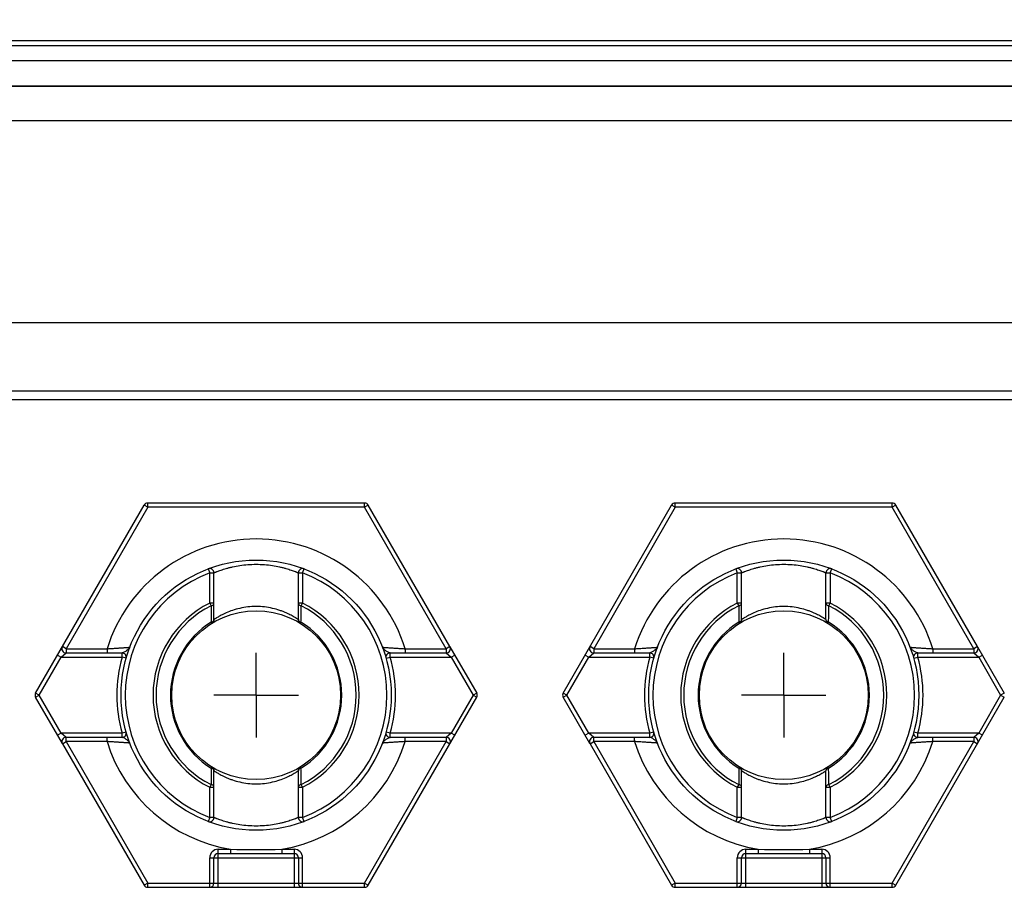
# Model space of a CAD drawing. Header units: millimetres. Extents: x 0 to 420, y 0 to 297.
# Tile 71 of 85: x 230 to 254, y 205 to 226. Entities that reach past the tile are written whole.
import ezdxf
from ezdxf.enums import TextEntityAlignment as Align

# ---------------------------------------------------------------- set-up
doc = ezdxf.new("R2010")
doc.units = ezdxf.units.MM
doc.header["$LTSCALE"] = 23.1
doc.linetypes.add('CENTER', pattern=[0.6, 0.375, -0.075, 0.075, -0.075])
doc.layers.get('0').update_dxf_attribs({"linetype": 'CONTINUOUS'})
for name, color, linetype in [('0000242733_1_MITTELLINIE', 7, 'CONTINUOUS'), ('0000242733_2_KÖRPERKANTE', 7, 'CONTINUOUS'), ('0000242734_2_KÖRPERKANTE', 7, 'CONTINUOUS'), ('0000284035_5_BEMASSUNG', 7, 'CONTINUOUS'), ('0000434254_2_KÖRPERKANTE', 7, 'CONTINUOUS')]:
    doc.layers.add(name, color=color, linetype=linetype)
doc.styles.get("Standard").update_dxf_attribs({"font": 'isocpeur.ttf'})
doc.dimstyles.new('DIMSTYLE_2', dxfattribs={"dimtxt": 3.5, "dimasz": 4, "dimexe": 2, "dimexo": 0.5, "dimgap": 0.875, "dimtad": 1, "dimdec": 3, "dimdsep": 46, "dimtxsty": 'Standard', "dimblk": '_FILLED', "dimblk1": '_FILLED', "dimblk2": '_FILLED', "dimcen": 0.09, "dimclrt": 7, "dimazin": 2, "dimtp": 0.3, "dimtm": 0.3, "dimtfac": 1, "dimtdec": 3, "dimtofl": 0, "dimtmove": 0, "dimatfit": 3, "dimldrblk": '_FILLED', "dimfxl": 0, "dimtolj": 1, "dimarcsym": 0})
doc.dimstyles.new('DIMSTYLE_5', dxfattribs={"dimtxt": 3.5, "dimasz": 4, "dimexe": 2, "dimexo": 0.5, "dimgap": 0.875, "dimtad": 1, "dimdec": 0, "dimdsep": 46, "dimtxsty": 'Standard', "dimblk": '_FILLED', "dimblk1": '_FILLED', "dimblk2": '_FILLED', "dimcen": 0.09, "dimclrt": 7, "dimazin": 2, "dimtp": 0.5, "dimtm": 0.5, "dimtfac": 1, "dimtdec": 0, "dimtofl": 0, "dimtmove": 0, "dimatfit": 3, "dimldrblk": '_FILLED', "dimfxl": 0, "dimtolj": 1, "dimarcsym": 0})

# ---------------------------------------------------------------- blocks, each defined once
blk = doc.blocks.new('_FILLED')
at = {"color": 0, "linetype": 'ByBlock'}
blk.add_solid([(0, 0), (-1, 0.125), (-1, -0.125)], dxfattribs=at)
blk = doc.blocks.new('*D9')
at = {"layer": '0000284035_5_BEMASSUNG', "color": 1, "linetype": 'Continuous'}
for p, q in [((161.852, 205.792), (161.852, 257.813)), ((295.927, 205.792), (295.927, 257.813)), ((161.852, 255.813), (228.889, 255.813)), ((295.927, 255.813), (228.889, 255.813))]:
    blk.add_line(p, q, dxfattribs=at)
at = {"layer": '0000284035_5_BEMASSUNG', "color": 1, "linetype": 'Continuous', "xscale": 4, "yscale": 4, "zscale": 4, "rotation": 180}
blk.add_blockref('_FILLED', (161.852, 255.813), dxfattribs=at)
at = {"layer": '0000284035_5_BEMASSUNG', "color": 1, "linetype": 'Continuous', "xscale": 4, "yscale": 4, "zscale": 4}
blk.add_blockref('_FILLED', (295.927, 255.813), dxfattribs=at)
at = {"layer": '0000284035_5_BEMASSUNG', "color": 7, "linetype": 'Continuous'}
blk.add_text('134', height=3.5, dxfattribs=at).set_placement((228.889, 256.688), align=Align.CENTER)
blk = doc.blocks.new('*D10')
at = {"layer": '0000284035_5_BEMASSUNG', "color": 1, "linetype": 'Continuous'}
for p, q in [((178.889, 219.217), (178.889, 247.813)), ((278.889, 219.217), (278.889, 247.813)), ((178.889, 245.813), (228.889, 245.813)), ((278.889, 245.813), (228.889, 245.813))]:
    blk.add_line(p, q, dxfattribs=at)
at = {"layer": '0000284035_5_BEMASSUNG', "color": 1, "linetype": 'Continuous', "xscale": 4, "yscale": 4, "zscale": 4, "rotation": 180}
blk.add_blockref('_FILLED', (178.889, 245.813), dxfattribs=at)
at = {"layer": '0000284035_5_BEMASSUNG', "color": 1, "linetype": 'Continuous', "xscale": 4, "yscale": 4, "zscale": 4}
blk.add_blockref('_FILLED', (278.889, 245.813), dxfattribs=at)
at = {"layer": '0000284035_5_BEMASSUNG', "color": 7, "linetype": 'Continuous'}
blk.add_text('100', height=3.5, dxfattribs=at).set_placement((228.889, 246.688), align=Align.CENTER)

msp = doc.modelspace()

# ---------------------------------------------------------------- linework, layer by layer
at = {"layer": '0000242733_1_MITTELLINIE', "color": 7, "linetype": 'CENTER'}
for p, q in [((235.8894, 209.8901), (235.8894, 210.8902)), ((248.3894, 209.8901), (248.3894, 210.8902)), ((235.8894, 209.8901), (234.8893, 209.8901)), ((235.8894, 209.8901), (235.8894, 208.89)), ((235.8894, 209.8901), (236.8895, 209.8901)), ((248.3894, 209.8901), (247.3893, 209.8901)), ((248.3894, 209.8901), (248.3894, 208.89)), ((248.3894, 209.8901), (249.3895, 209.8901))]:
    msp.add_line(p, q, dxfattribs=at)
at = {"layer": '0000242733_2_KÖRPERKANTE', "color": 7, "linetype": 'Continuous'}
for p, q in [((278.8894, 224.3132), (178.8894, 224.3132)), ((178.8894, 216.8901), (278.8894, 216.8901))]:
    msp.add_line(p, q, dxfattribs=at)
at = {"layer": '0000242733_2_KÖRPERKANTE', "color": 9, "linetype": 'Continuous'}
for p, q in [((278.8894, 223.4911), (178.8894, 223.4911)), ((178.8894, 218.7171), (278.8894, 218.7171)), ((278.8894, 217.0901), (178.8894, 217.0901))]:
    msp.add_line(p, q, dxfattribs=at)
at = {"layer": '0000242734_2_KÖRPERKANTE', "color": 7, "linetype": 'Continuous'}
for p, q in [((278.8894, 225.3901), (178.8894, 225.3901)), ((278.8894, 225.2718), (178.8894, 225.2718)), ((278.8894, 224.9149), (178.8894, 224.9149)), ((178.8894, 224.3132), (278.8894, 224.3132))]:
    msp.add_line(p, q, dxfattribs=at)
at = {"layer": '0000434254_2_KÖRPERKANTE', "color": 7, "linetype": 'Continuous'}
for p, q in [((230.6644, 209.9401), (233.2336, 214.3901)), ((238.4586, 214.4401), (233.3202, 214.4401)), ((240.4793, 211.0401), (238.5452, 214.3901)), ((243.1644, 209.9401), (245.7336, 214.3901)), ((250.9586, 214.4401), (245.8202, 214.4401)), ((252.9793, 211.0401), (251.0452, 214.3901)), ((234.8894, 211.679), (234.8894, 212.7884)), ((236.8894, 211.679), (236.8894, 212.7884)), ((247.3894, 211.679), (247.3894, 212.7884)), ((249.3894, 211.679), (249.3894, 212.7884)), ((231.3861, 210.8901), (232.7145, 210.8901)), ((239.0643, 210.8901), (240.3927, 210.8901)), ((240.4801, 211.0387), (241.1144, 209.9401)), ((243.8861, 210.8901), (245.2145, 210.8901)), ((251.5643, 210.8901), (252.8927, 210.8901)), ((252.9801, 211.0387), (253.6144, 209.9401)), ((231.2986, 208.7415), (230.6644, 209.8401)), ((238.5452, 205.3901), (241.1144, 209.8401)), ((243.7986, 208.7415), (243.1644, 209.8401)), ((251.0452, 205.3901), (253.6144, 209.8401)), ((232.7145, 208.8901), (231.3861, 208.8901)), ((240.3927, 208.8901), (239.0643, 208.8901)), ((245.2145, 208.8901), (243.8861, 208.8901)), ((252.8927, 208.8901), (251.5643, 208.8901)), ((231.2995, 208.7401), (233.2336, 205.3901)), ((243.7995, 208.7401), (245.7336, 205.3901)), ((234.8894, 206.9918), (234.8894, 208.1012)), ((236.8894, 206.9918), (236.8894, 208.1012)), ((247.3894, 206.9918), (247.3894, 208.1012)), ((249.3894, 206.9918), (249.3894, 208.1012)), ((234.8894, 205.4401), (234.8894, 206.0401)), ((234.9894, 206.1401), (236.7894, 206.1401)), ((236.8894, 206.0401), (236.8894, 205.4401)), ((247.3894, 205.4401), (247.3894, 206.0401)), ((247.4894, 206.1401), (249.2894, 206.1401)), ((249.3894, 206.0401), (249.3894, 205.4401)), ((233.3202, 205.3401), (238.4586, 205.3401)), ((245.8202, 205.3401), (250.9586, 205.3401))]:
    msp.add_line(p, q, dxfattribs=at)
at = {"layer": '0000434254_2_KÖRPERKANTE', "color": 9, "linetype": 'Continuous'}
for p, q in [((233.3202, 214.3401), (233.2336, 214.3901)), ((233.3202, 214.3401), (233.3202, 214.4401)), ((238.4586, 214.3401), (238.4586, 214.4401)), ((238.5452, 214.3901), (238.4586, 214.3401)), ((245.8202, 214.3401), (245.7336, 214.3901)), ((245.8202, 214.3401), (245.8202, 214.4401)), ((250.9586, 214.3401), (250.9586, 214.4401)), ((251.0452, 214.3901), (250.9586, 214.3401)), ((233.3202, 214.3401), (231.3861, 210.9901)), ((238.4586, 214.3401), (233.3202, 214.3401)), ((240.3927, 210.9901), (238.4586, 214.3401)), ((245.8202, 214.3401), (243.8861, 210.9901)), ((250.9586, 214.3401), (245.8202, 214.3401)), ((252.8927, 210.9901), (250.9586, 214.3401)), ((234.7539, 212.8819), (234.7894, 212.7884)), ((234.7894, 212.0696), (234.7894, 212.7884)), ((234.7894, 212.7884), (234.8894, 212.7884)), ((236.8894, 212.7884), (236.9894, 212.7884)), ((236.9894, 212.7884), (237.0249, 212.8819)), ((236.9894, 212.7884), (236.9894, 212.0696)), ((247.2539, 212.8819), (247.2894, 212.7884)), ((247.2894, 212.0696), (247.2894, 212.7884)), ((247.2894, 212.7884), (247.3894, 212.7884)), ((249.3894, 212.7884), (249.4894, 212.7884)), ((249.4894, 212.7884), (249.5249, 212.8819)), ((249.4894, 212.7884), (249.4894, 212.0696)), ((234.7894, 212.0697), (234.8212, 212.0065)), ((234.8894, 212.0697), (234.7894, 212.0697)), ((236.9894, 212.0697), (236.8894, 212.0697)), ((236.9575, 212.0065), (236.9894, 212.0697)), ((247.3894, 212.0697), (247.2894, 212.0697)), ((247.2894, 212.0697), (247.3212, 212.0065)), ((249.4894, 212.0697), (249.3894, 212.0697)), ((249.4575, 212.0065), (249.4894, 212.0697)), ((234.8264, 211.6187), (234.8418, 211.5938)), ((236.937, 211.5938), (236.9523, 211.6187)), ((247.3264, 211.6187), (247.3418, 211.5938)), ((249.437, 211.5938), (249.4523, 211.6187)), ((231.2706, 210.7901), (231.3861, 210.8901)), ((231.3861, 210.9901), (231.2995, 211.0401)), ((231.3861, 210.9901), (231.3861, 210.8901)), ((231.3861, 210.9901), (232.3567, 210.9901)), ((232.3567, 210.9901), (232.3567, 210.8901)), ((232.7145, 210.7901), (232.7145, 210.8901)), ((239.0643, 210.7901), (239.0643, 210.8901)), ((239.4221, 210.9901), (239.4221, 210.8901)), ((239.4221, 210.9901), (240.3927, 210.9901)), ((240.4793, 211.0401), (240.3927, 210.9901)), ((240.3927, 210.9901), (240.3927, 210.8901)), ((240.3927, 210.8901), (240.5082, 210.7901)), ((243.7706, 210.7901), (243.8861, 210.8901)), ((243.8861, 210.9901), (243.7995, 211.0401)), ((243.8861, 210.9901), (243.8861, 210.8901)), ((243.8861, 210.9901), (244.8567, 210.9901)), ((244.8567, 210.9901), (244.8567, 210.8901)), ((245.2145, 210.7901), (245.2145, 210.8901)), ((251.5643, 210.7901), (251.5643, 210.8901)), ((251.9221, 210.9901), (251.9221, 210.8901)), ((251.9221, 210.9901), (252.8927, 210.9901)), ((252.9793, 211.0401), (252.8927, 210.9901)), ((252.8927, 210.9901), (252.8927, 210.8901)), ((252.8927, 210.8901), (253.0082, 210.7901)), ((230.751, 209.8901), (231.2706, 210.7901)), ((231.184, 210.8401), (231.2706, 210.7901)), ((231.2706, 210.7901), (232.7145, 210.7901)), ((232.8107, 210.7628), (232.7145, 210.7901)), ((238.9681, 210.7628), (239.0643, 210.7901)), ((239.0643, 210.7901), (240.5082, 210.7901)), ((240.5082, 210.7901), (240.5948, 210.8401)), ((240.5082, 210.7901), (241.0278, 209.8901)), ((243.251, 209.8901), (243.7706, 210.7901)), ((243.684, 210.8401), (243.7706, 210.7901)), ((243.7706, 210.7901), (245.2145, 210.7901)), ((245.3107, 210.7628), (245.2145, 210.7901)), ((251.4681, 210.7628), (251.5643, 210.7901)), ((251.5643, 210.7901), (253.0082, 210.7901)), ((253.0082, 210.7901), (253.0948, 210.8401)), ((253.0082, 210.7901), (253.5278, 209.8901)), ((230.751, 209.8901), (230.6644, 209.9401)), ((241.1144, 209.9401), (241.0278, 209.8901)), ((243.251, 209.8901), (243.1644, 209.9401)), ((253.6144, 209.9401), (253.5278, 209.8901)), ((230.6644, 209.8401), (230.751, 209.8901)), ((231.2706, 208.9901), (230.751, 209.8901)), ((241.0278, 209.8901), (240.5082, 208.9901)), ((241.0278, 209.8901), (241.1144, 209.8401)), ((243.1644, 209.8401), (243.251, 209.8901)), ((243.7706, 208.9901), (243.251, 209.8901)), ((253.5278, 209.8901), (253.0082, 208.9901)), ((253.5278, 209.8901), (253.6144, 209.8401)), ((232.8107, 209.0174), (232.7145, 208.9901)), ((239.0643, 208.9901), (238.9681, 209.0174)), ((245.3107, 209.0174), (245.2145, 208.9901)), ((251.5643, 208.9901), (251.4681, 209.0174)), ((231.2706, 208.9901), (231.184, 208.9401)), ((231.3861, 208.8901), (231.2706, 208.9901)), ((232.7145, 208.9901), (231.2706, 208.9901)), ((231.2995, 208.7401), (231.3861, 208.7901)), ((231.3861, 208.7901), (231.3861, 208.8901)), ((231.3861, 208.7901), (233.3202, 205.4401)), ((232.3567, 208.7901), (231.3861, 208.7901)), ((232.3567, 208.7901), (232.3567, 208.8901)), ((232.7145, 208.8901), (232.7145, 208.9901)), ((238.4586, 205.4401), (240.3927, 208.7901)), ((239.0643, 208.8901), (239.0643, 208.9901)), ((240.5082, 208.9901), (239.0644, 208.9901)), ((239.4221, 208.7901), (239.4221, 208.8901)), ((240.3927, 208.7901), (239.4221, 208.7901)), ((240.5082, 208.9901), (240.3927, 208.8901)), ((240.3927, 208.8901), (240.3927, 208.7901)), ((240.3927, 208.7901), (240.4793, 208.7401)), ((240.5948, 208.9401), (240.5082, 208.9901)), ((243.7706, 208.9901), (243.684, 208.9401)), ((245.2145, 208.9901), (243.7706, 208.9901)), ((243.8861, 208.8901), (243.7706, 208.9901)), ((243.7995, 208.7401), (243.8861, 208.7901)), ((243.8861, 208.7901), (243.8861, 208.8901)), ((244.8567, 208.7901), (243.8861, 208.7901)), ((243.8861, 208.7901), (245.8202, 205.4401)), ((244.8567, 208.7901), (244.8567, 208.8901)), ((245.2145, 208.8901), (245.2145, 208.9901)), ((250.9586, 205.4401), (252.8927, 208.7901)), ((251.5643, 208.8901), (251.5643, 208.9901)), ((253.0082, 208.9901), (251.5644, 208.9901)), ((251.9221, 208.7901), (251.9221, 208.8901)), ((252.8927, 208.7901), (251.9221, 208.7901)), ((253.0082, 208.9901), (252.8927, 208.8901)), ((252.8927, 208.8901), (252.8927, 208.7901)), ((252.8927, 208.7901), (252.9793, 208.7401)), ((253.0948, 208.9401), (253.0082, 208.9901)), ((234.8418, 208.1864), (234.8264, 208.1615)), ((236.9523, 208.1615), (236.937, 208.1864)), ((247.3418, 208.1864), (247.3264, 208.1615)), ((249.4523, 208.1615), (249.437, 208.1864)), ((234.8212, 207.7737), (234.7894, 207.7105)), ((234.7894, 206.9918), (234.7894, 207.7106)), ((234.7894, 207.7105), (234.8894, 207.7105)), ((236.8894, 207.7105), (236.9894, 207.7105)), ((236.9894, 207.7105), (236.9575, 207.7737)), ((236.9894, 207.7106), (236.9894, 206.9918)), ((247.3212, 207.7737), (247.2894, 207.7105)), ((247.2894, 206.9918), (247.2894, 207.7106)), ((247.2894, 207.7105), (247.3894, 207.7105)), ((249.3894, 207.7105), (249.4894, 207.7105)), ((249.4894, 207.7105), (249.4575, 207.7737)), ((249.4894, 207.7106), (249.4894, 206.9918)), ((234.7894, 206.9918), (234.7539, 206.8983)), ((234.8894, 206.9918), (234.7894, 206.9918)), ((236.9894, 206.9918), (236.8894, 206.9918)), ((237.0249, 206.8983), (236.9894, 206.9918)), ((247.2894, 206.9918), (247.2539, 206.8983)), ((247.3894, 206.9918), (247.2894, 206.9918)), ((249.4894, 206.9918), (249.3894, 206.9918)), ((249.5249, 206.8983), (249.4894, 206.9918)), ((234.9894, 205.3401), (234.9894, 206.2401)), ((234.9894, 206.2401), (235.2832, 206.2401)), ((235.2832, 206.2401), (235.2832, 206.1401)), ((236.4956, 206.2401), (236.4956, 206.1401)), ((236.4956, 206.2401), (236.7894, 206.2401)), ((236.7894, 206.2401), (236.7894, 205.3401)), ((247.4894, 205.3401), (247.4894, 206.2401)), ((247.4894, 206.2401), (247.7832, 206.2401)), ((247.7832, 206.2401), (247.7832, 206.1401)), ((248.9956, 206.2401), (248.9956, 206.1401)), ((248.9956, 206.2401), (249.2894, 206.2401)), ((249.2894, 206.2401), (249.2894, 205.3401)), ((234.7894, 205.3401), (234.7894, 206.0401)), ((234.7894, 206.0401), (236.9894, 206.0401)), ((236.9894, 205.3401), (236.9894, 206.0401)), ((247.2894, 205.3401), (247.2894, 206.0401)), ((247.2894, 206.0401), (249.4894, 206.0401)), ((249.4894, 205.3401), (249.4894, 206.0401)), ((233.3202, 205.4401), (233.2336, 205.3901)), ((233.3202, 205.3401), (233.3202, 205.4401)), ((233.3202, 205.4401), (238.4586, 205.4401)), ((238.4586, 205.3401), (238.4586, 205.4401)), ((238.4586, 205.4401), (238.5452, 205.3901)), ((245.8202, 205.4401), (245.7336, 205.3901)), ((245.8202, 205.3401), (245.8202, 205.4401)), ((245.8202, 205.4401), (250.9586, 205.4401)), ((250.9586, 205.3401), (250.9586, 205.4401)), ((250.9586, 205.4401), (251.0452, 205.3901))]:
    msp.add_line(p, q, dxfattribs=at)
at = {"layer": '0000434254_2_KÖRPERKANTE', "color": 7, "linetype": 'Continuous'}
for centre, radius in [((235.8894, 209.8901), 3.2), ((248.3894, 209.8901), 3.2), ((235.8894, 209.8901), 2), ((248.3894, 209.8901), 2)]:
    msp.add_circle(centre, radius, dxfattribs=at)
for centre, start, end in [((233.3202, 214.3401), 90, 150), ((238.4586, 214.3401), 30, 90), ((245.8202, 214.3401), 90, 150), ((250.9586, 214.3401), 30, 90), ((234.7894, 212.7884), 0, 110.78356), ((236.9894, 212.7884), 69.21644, 180), ((247.2894, 212.7884), 0, 110.78356), ((249.4894, 212.7884), 69.21644, 180), ((234.7894, 211.679), 301.58814, 360), ((236.9894, 211.679), 180, 238.41186), ((247.2894, 211.679), 301.58814, 360), ((249.4894, 211.679), 180, 238.41186), ((231.3861, 210.9901), 150, 270), ((232.7145, 210.7901), 344.17307, 90.00007), ((239.0643, 210.7901), 89.99999, 195.82681), ((240.3927, 210.9901), 270, 30), ((243.8861, 210.9901), 150, 270), ((245.2145, 210.7901), 344.17307, 90.00007), ((251.5643, 210.7901), 89.99999, 195.82681), ((252.8927, 210.9901), 270, 30), ((230.751, 209.8901), 150, 210), ((241.0278, 209.8901), 330, 30), ((243.251, 209.8901), 150, 210), ((232.7145, 208.9901), 270, 15.82662), ((239.0643, 208.9901), 164.17338, 269.99987), ((245.2145, 208.9901), 270, 15.82662), ((251.5643, 208.9901), 164.17338, 269.99987), ((231.3861, 208.7901), 90, 210), ((240.3927, 208.7901), 330, 90), ((243.8861, 208.7901), 90, 210), ((252.8927, 208.7901), 330, 90), ((234.7894, 208.1012), 0, 58.41186), ((236.9894, 208.1012), 121.58814, 180), ((247.2894, 208.1012), 0, 58.41186), ((249.4894, 208.1012), 121.58814, 180), ((234.7894, 206.9918), 249.21644, 360), ((236.9894, 206.9918), 180, 290.78356), ((247.2894, 206.9918), 249.21644, 360), ((249.4894, 206.9918), 180, 290.78356), ((234.9894, 206.0401), 90, 180), ((236.7894, 206.0401), 0, 90), ((247.4894, 206.0401), 90, 180), ((249.2894, 206.0401), 0, 90), ((233.3202, 205.4401), 210, 270), ((234.7894, 205.4401), 270, 360), ((236.9894, 205.4401), 180, 270), ((238.4586, 205.4401), 270, 330), ((245.8202, 205.4401), 210, 270), ((247.2894, 205.4401), 270, 360), ((249.4894, 205.4401), 180, 270), ((250.9586, 205.4401), 270, 330)]:
    msp.add_arc(centre, 0.1, start, end, dxfattribs=at)
at = {"layer": '0000434254_2_KÖRPERKANTE', "color": 9, "linetype": 'Continuous'}
for centre, radius, start, end in [((235.8894, 209.8901), 3.7, 17.29534, 162.70466), ((248.3894, 209.8901), 3.7, 17.29534, 162.70466), ((235.8894, 209.8901), 3.1, 110.78361, 249.21643), ((235.8894, 209.8901), 3.1, 290.78357, 69.21639), ((248.3894, 209.8901), 3.1, 110.78361, 249.21643), ((248.3894, 209.8901), 3.1, 290.78357, 69.21639), ((235.8894, 209.8901), 2.4414, 116.78011, 243.21978), ((235.8894, 209.8901), 2.4414, 296.78011, 63.21977), ((248.3894, 209.8901), 2.4414, 116.78011, 243.21978), ((248.3894, 209.8901), 2.4414, 296.78011, 63.21977), ((235.8894, 209.8901), 2.3707, 116.77696, 243.21908), ((404.6491, 213.9702), 169.8391, 180.662447, 180.793345), ((126.7304, 213.2819), 110.2345, 359.135516, 359.337114), ((235.8894, 209.8901), 2.3707, 296.77933, 63.22077), ((248.3894, 209.8901), 2.3707, 116.77696, 243.21908), ((417.1491, 213.9702), 169.8391, 180.662447, 180.793345), ((139.2304, 213.2819), 110.2345, 359.135516, 359.337114), ((248.3894, 209.8901), 2.3707, 296.77933, 63.22077), ((235.8894, 209.8901), 2.0293, 121.5942, 238.41404), ((235.8894, 209.8901), 2.0293, 301.58789, 58.41178), ((248.3894, 209.8901), 2.0293, 121.5942, 238.41404), ((248.3894, 209.8901), 2.0293, 301.58789, 58.41178), ((235.8894, 209.8901), 3.3, 164.17338, 195.82662), ((235.8894, 209.8901), 3.3, 344.17403, 15.82646), ((248.3894, 209.8901), 3.3, 164.17338, 195.82662), ((248.3894, 209.8901), 3.3, 344.17403, 15.82646), ((235.8894, 209.8901), 3.7, 197.29534, 260.56999), ((235.8894, 209.8901), 3.7, 279.43001, 342.70466), ((248.3894, 209.8901), 3.7, 197.29534, 260.56999), ((248.3894, 209.8901), 3.7, 279.43001, 342.70466), ((357.4119, 206.2965), 122.5996, 179.128414, 179.309646), ((125.9321, 206.4838), 111.033, 0.665601, 0.865746), ((369.9119, 206.2965), 122.5996, 179.128414, 179.309646), ((138.4321, 206.4838), 111.033, 0.665601, 0.865746), ((234.9894, 206.0401), 0.2, 90, 180), ((235.8894, 228.2861), 22.0543, 268.42488, 271.57512), ((236.7894, 206.0401), 0.2, 0, 90), ((247.4894, 206.0401), 0.2, 90, 180), ((248.3894, 228.2861), 22.0543, 268.42488, 271.57512), ((249.2894, 206.0401), 0.2, 0, 90)]:
    msp.add_arc(centre, radius, start, end, dxfattribs=at)
for points, knots in [([(234.8894, 212.7884), (234.8895, 212.7884), (234.8899, 212.7886), (234.8908, 212.789), (234.8924, 212.7896), (234.8945, 212.7905), (234.8973, 212.7916), (234.9021, 212.7937), (234.9097, 212.7968), (234.9206, 212.8012), (234.9339, 212.8065), (234.9494, 212.8126), (234.9745, 212.8223), (235.0111, 212.8359), (235.0612, 212.8534), (235.1191, 212.8723), (235.1842, 212.8918), (235.256, 212.9112), (235.363, 212.9367), (235.5088, 212.9639), (235.6949, 212.9851), (235.8894, 212.9926), (236.0838, 212.9851), (236.2699, 212.9639), (236.4158, 212.9367), (236.5228, 212.9112), (236.5946, 212.8918), (236.6597, 212.8723), (236.7176, 212.8534), (236.7677, 212.8359), (236.8043, 212.8223), (236.8294, 212.8126), (236.8449, 212.8065), (236.8581, 212.8012), (236.869, 212.7968), (236.8766, 212.7937), (236.8815, 212.7916), (236.8843, 212.7905), (236.8864, 212.7896), (236.888, 212.789), (236.8888, 212.7886), (236.8893, 212.7884), (236.8894, 212.7884)], [0, 0, 0, 0, 0.0001626, 0.0006493, 0.0014593, 0.0025913, 0.0040443, 0.0058169, 0.0103095, 0.0160449, 0.0229972, 0.0311324, 0.0404153, 0.0622699, 0.0882369, 0.1179829, 0.1511758, 0.1874886, 0.226597, 0.3118533, 0.4040835, 0.4999895, 0.5958956, 0.688133, 0.7733985, 0.8125106, 0.8488258, 0.8820193, 0.9117646, 0.9377307, 0.9595844, 0.9688671, 0.9770023, 0.9839545, 0.98969, 0.9941828, 0.9959555, 0.9974086, 0.9985406, 0.9993506, 0.9998374, 1, 1, 1, 1]), ([(247.3894, 212.7884), (247.3895, 212.7884), (247.3899, 212.7886), (247.3908, 212.789), (247.3924, 212.7896), (247.3945, 212.7905), (247.3973, 212.7916), (247.4021, 212.7937), (247.4097, 212.7968), (247.4206, 212.8012), (247.4339, 212.8065), (247.4494, 212.8126), (247.4745, 212.8223), (247.5111, 212.8359), (247.5612, 212.8534), (247.6191, 212.8723), (247.6842, 212.8918), (247.756, 212.9112), (247.863, 212.9367), (248.0088, 212.9639), (248.1949, 212.9851), (248.3894, 212.9926), (248.5838, 212.9851), (248.7699, 212.9639), (248.9158, 212.9367), (249.0228, 212.9112), (249.0946, 212.8918), (249.1597, 212.8723), (249.2176, 212.8534), (249.2677, 212.8359), (249.3043, 212.8223), (249.3294, 212.8126), (249.3449, 212.8065), (249.3581, 212.8012), (249.369, 212.7968), (249.3766, 212.7937), (249.3815, 212.7916), (249.3843, 212.7905), (249.3864, 212.7896), (249.388, 212.789), (249.3888, 212.7886), (249.3893, 212.7884), (249.3894, 212.7884)], [0, 0, 0, 0, 0.0001626, 0.0006493, 0.0014593, 0.0025913, 0.0040443, 0.0058169, 0.0103095, 0.0160449, 0.0229972, 0.0311324, 0.0404153, 0.0622699, 0.0882369, 0.1179829, 0.1511758, 0.1874886, 0.226597, 0.3118533, 0.4040835, 0.4999895, 0.5958956, 0.688133, 0.7733985, 0.8125106, 0.8488258, 0.8820193, 0.9117646, 0.9377307, 0.9595844, 0.9688671, 0.9770023, 0.9839545, 0.98969, 0.9941828, 0.9959555, 0.9974086, 0.9985406, 0.9993506, 0.9998374, 1, 1, 1, 1]), ([(234.8212, 212.0065), (234.8307, 212.0087), (234.8484, 212.0146), (234.8707, 212.0291), (234.8857, 212.0478), (234.8894, 212.0627), (234.8894, 212.0697)], [0, 0, 0, 0, 0.2926364, 0.5567684, 0.7892844, 1, 1, 1, 1]), ([(236.8894, 212.0697), (236.8894, 212.0627), (236.8931, 212.0478), (236.9081, 212.0291), (236.9304, 212.0146), (236.948, 212.0086), (236.9575, 212.0065)], [0, 0, 0, 0, 0.2106819, 0.4432491, 0.7073431, 1, 1, 1, 1]), ([(247.3212, 212.0065), (247.3307, 212.0087), (247.3484, 212.0146), (247.3707, 212.0291), (247.3857, 212.0478), (247.3894, 212.0627), (247.3894, 212.0697)], [0, 0, 0, 0, 0.2926364, 0.5567684, 0.7892844, 1, 1, 1, 1]), ([(249.3894, 212.0697), (249.3894, 212.0627), (249.3931, 212.0478), (249.4081, 212.0291), (249.4304, 212.0146), (249.448, 212.0086), (249.4575, 212.0065)], [0, 0, 0, 0, 0.2106819, 0.4432491, 0.7073431, 1, 1, 1, 1]), ([(236.8894, 211.679), (236.8893, 211.6791), (236.8888, 211.6793), (236.8879, 211.68), (236.8863, 211.681), (236.883, 211.6833), (236.8773, 211.6871), (236.8686, 211.6928), (236.8575, 211.7001), (236.8441, 211.7087), (236.8284, 211.7185), (236.8034, 211.7339), (236.7669, 211.7554), (236.7172, 211.7828), (236.66, 211.8119), (236.5958, 211.8416), (236.5249, 211.871), (236.4193, 211.9093), (236.274, 211.9504), (236.0865, 211.9826), (235.8894, 211.9939), (235.6923, 211.9826), (235.5048, 211.9504), (235.3349, 211.9024), (235.2079, 211.8531), (235.1188, 211.8119), (235.0616, 211.7828), (235.0119, 211.7554), (234.9701, 211.7308), (234.9406, 211.7125), (234.9213, 211.7001), (234.9102, 211.6929), (234.9015, 211.6871), (234.8952, 211.683), (234.8915, 211.6803), (234.8898, 211.6793), (234.8894, 211.679)], [0, 0, 0, 0, 0.0001796, 0.0007172, 0.0016112, 0.00286, 0.0064074, 0.0113247, 0.0175666, 0.02508, 0.0338063, 0.0436843, 0.066648, 0.0934966, 0.1238049, 0.1572066, 0.1933858, 0.2320606, 0.3157979, 0.406098, 0.4999999, 0.5939014, 0.6842098, 0.7679517, 0.8427853, 0.8761855, 0.9064941, 0.9333441, 0.9563092, 0.9749147, 0.9824289, 0.9886719, 0.9935901, 0.9971388, 0.999282, 1, 1, 1, 1]), ([(249.3894, 211.679), (249.3893, 211.6791), (249.3888, 211.6793), (249.3879, 211.68), (249.3863, 211.681), (249.383, 211.6833), (249.3773, 211.6871), (249.3686, 211.6928), (249.3575, 211.7001), (249.3441, 211.7087), (249.3284, 211.7185), (249.3034, 211.7339), (249.2669, 211.7554), (249.2172, 211.7828), (249.16, 211.8119), (249.0958, 211.8416), (249.0249, 211.871), (248.9193, 211.9093), (248.774, 211.9504), (248.5865, 211.9826), (248.3894, 211.9939), (248.1923, 211.9826), (248.0048, 211.9504), (247.8349, 211.9024), (247.7079, 211.8531), (247.6188, 211.8119), (247.5616, 211.7828), (247.5119, 211.7554), (247.4701, 211.7308), (247.4406, 211.7125), (247.4213, 211.7001), (247.4102, 211.6929), (247.4015, 211.6871), (247.3952, 211.683), (247.3915, 211.6803), (247.3898, 211.6793), (247.3894, 211.679)], [0, 0, 0, 0, 0.0001796, 0.0007172, 0.0016112, 0.00286, 0.0064074, 0.0113247, 0.0175666, 0.02508, 0.0338063, 0.0436843, 0.066648, 0.0934966, 0.1238049, 0.1572066, 0.1933858, 0.2320606, 0.3157979, 0.406098, 0.4999999, 0.5939014, 0.6842098, 0.7679517, 0.8427853, 0.8761855, 0.9064941, 0.9333441, 0.9563092, 0.9749147, 0.9824289, 0.9886719, 0.9935901, 0.9971388, 0.999282, 1, 1, 1, 1]), ([(234.8894, 211.679), (234.8894, 211.6724), (234.886, 211.6586), (234.8722, 211.641), (234.8517, 211.6271), (234.8353, 211.6209), (234.8264, 211.6187)], [0, 0, 0, 0, 0.2098923, 0.4415673, 0.7056122, 1, 1, 1, 1]), ([(236.9523, 211.6187), (236.9435, 211.621), (236.9271, 211.627), (236.9065, 211.641), (236.8928, 211.6586), (236.8894, 211.6724), (236.8894, 211.679)], [0, 0, 0, 0, 0.2943573, 0.5584484, 0.7901905, 1, 1, 1, 1]), ([(247.3894, 211.679), (247.3894, 211.6724), (247.386, 211.6586), (247.3722, 211.641), (247.3517, 211.6271), (247.3353, 211.6209), (247.3264, 211.6187)], [0, 0, 0, 0, 0.2098923, 0.4415673, 0.7056122, 1, 1, 1, 1]), ([(249.4523, 211.6187), (249.4435, 211.621), (249.4271, 211.627), (249.4065, 211.641), (249.3928, 211.6586), (249.3894, 211.6724), (249.3894, 211.679)], [0, 0, 0, 0, 0.2943573, 0.5584484, 0.7901905, 1, 1, 1, 1]), ([(232.3567, 210.9901), (232.3905, 210.992), (232.4571, 210.9958), (232.5544, 211.0017), (232.6319, 211.0067), (232.69, 211.0106), (232.7295, 211.0133), (232.7659, 211.0158), (232.7985, 211.0182), (232.8271, 211.0203), (232.8482, 211.0218), (232.8627, 211.0229), (232.8717, 211.0236), (232.8794, 211.0242), (232.8857, 211.0247), (232.8907, 211.025), (232.894, 211.0253), (232.8959, 211.0254), (232.8968, 211.0256), (232.8974, 211.0255), (232.8976, 211.0256)], [0, 0, 0, 0, 0.1875883, 0.3692106, 0.5390329, 0.6176671, 0.6911032, 0.7585586, 0.8192397, 0.872354, 0.9171288, 0.9361604, 0.9528422, 0.9670984, 0.9788615, 0.9880732, 0.9946877, 0.9970094, 0.9986697, 1, 1, 1, 1]), ([(232.8368, 210.9557), (232.8272, 210.9483), (232.8072, 210.9338), (232.776, 210.9143), (232.7495, 210.9001), (232.7289, 210.8922), (232.7191, 210.8901), (232.7145, 210.8901)], [0, 0, 0, 0, 0.259364, 0.5288401, 0.7871956, 0.902048, 1, 1, 1, 1]), ([(232.8976, 211.0256), (232.8928, 211.013), (232.8743, 210.987), (232.8507, 210.9666), (232.8368, 210.9557)], [0, 0, 0, 0, 0.4334467, 1, 1, 1, 1]), ([(238.8812, 211.0256), (238.8809, 211.0257), (238.8822, 211.0255), (238.8828, 211.0255), (238.8849, 211.0253), (238.888, 211.0251), (238.8931, 211.0247), (238.8994, 211.0242), (238.9071, 211.0236), (238.9161, 211.0229), (238.9307, 211.0218), (238.9517, 211.0203), (238.9803, 211.0182), (239.013, 211.0158), (239.0493, 211.0133), (239.0889, 211.0106), (239.1469, 211.0067), (239.2245, 211.0017), (239.3217, 210.9958), (239.3883, 210.992), (239.4221, 210.9901)], [0, 0, 0, 0, 0.001334, 0.0029981, 0.0053233, 0.0119467, 0.0211741, 0.0329533, 0.0472275, 0.0639291, 0.0829794, 0.1277887, 0.1809275, 0.2416207, 0.3090766, 0.3825028, 0.4611197, 0.6308929, 0.8124655, 1, 1, 1, 1]), ([(238.942, 210.9557), (238.9281, 210.9666), (238.9045, 210.987), (238.8859, 211.013), (238.8812, 211.0256)], [0, 0, 0, 0, 0.5664866, 1, 1, 1, 1]), ([(239.0643, 210.8901), (239.0597, 210.8901), (239.0498, 210.8922), (239.0293, 210.9001), (239.0027, 210.9143), (238.9716, 210.9338), (238.9515, 210.9483), (238.942, 210.9557)], [0, 0, 0, 0, 0.097942, 0.2127999, 0.471159, 0.7406389, 1, 1, 1, 1]), ([(244.8567, 210.9901), (244.8905, 210.992), (244.9571, 210.9958), (245.0544, 211.0017), (245.1319, 211.0067), (245.19, 211.0106), (245.2295, 211.0133), (245.2659, 211.0158), (245.2985, 211.0182), (245.3271, 211.0203), (245.3482, 211.0218), (245.3627, 211.0229), (245.3717, 211.0236), (245.3794, 211.0242), (245.3857, 211.0247), (245.3907, 211.025), (245.394, 211.0253), (245.3959, 211.0254), (245.3968, 211.0256), (245.3974, 211.0255), (245.3976, 211.0256)], [0, 0, 0, 0, 0.1875883, 0.3692106, 0.5390329, 0.6176671, 0.6911032, 0.7585586, 0.8192397, 0.872354, 0.9171288, 0.9361604, 0.9528422, 0.9670984, 0.9788615, 0.9880732, 0.9946877, 0.9970094, 0.9986697, 1, 1, 1, 1]), ([(245.3368, 210.9557), (245.3272, 210.9483), (245.3072, 210.9338), (245.276, 210.9143), (245.2495, 210.9001), (245.2289, 210.8922), (245.2191, 210.8901), (245.2145, 210.8901)], [0, 0, 0, 0, 0.259364, 0.5288401, 0.7871956, 0.902048, 1, 1, 1, 1]), ([(245.3976, 211.0256), (245.3928, 211.013), (245.3743, 210.987), (245.3507, 210.9666), (245.3368, 210.9557)], [0, 0, 0, 0, 0.4334467, 1, 1, 1, 1]), ([(251.3812, 211.0256), (251.3809, 211.0257), (251.3822, 211.0255), (251.3828, 211.0255), (251.3849, 211.0253), (251.388, 211.0251), (251.3931, 211.0247), (251.3994, 211.0242), (251.4071, 211.0236), (251.4161, 211.0229), (251.4307, 211.0218), (251.4517, 211.0203), (251.4803, 211.0182), (251.513, 211.0158), (251.5493, 211.0133), (251.5889, 211.0106), (251.6469, 211.0067), (251.7245, 211.0017), (251.8217, 210.9958), (251.8883, 210.992), (251.9221, 210.9901)], [0, 0, 0, 0, 0.001334, 0.0029981, 0.0053233, 0.0119467, 0.0211741, 0.0329533, 0.0472275, 0.0639291, 0.0829794, 0.1277887, 0.1809275, 0.2416207, 0.3090766, 0.3825028, 0.4611197, 0.6308929, 0.8124655, 1, 1, 1, 1]), ([(251.442, 210.9557), (251.4281, 210.9666), (251.4045, 210.987), (251.3859, 211.013), (251.3812, 211.0256)], [0, 0, 0, 0, 0.5664866, 1, 1, 1, 1]), ([(251.5643, 210.8901), (251.5597, 210.8901), (251.5498, 210.8922), (251.5293, 210.9001), (251.5027, 210.9143), (251.4716, 210.9338), (251.4515, 210.9483), (251.442, 210.9557)], [0, 0, 0, 0, 0.097942, 0.2127999, 0.471159, 0.7406389, 1, 1, 1, 1]), ([(232.8976, 208.7546), (232.8977, 208.7546), (232.8972, 208.7547), (232.8969, 208.7546), (232.8958, 208.7548), (232.8946, 208.7548), (232.893, 208.755), (232.8902, 208.7552), (232.8857, 208.7555), (232.8794, 208.756), (232.8717, 208.7566), (232.8626, 208.7573), (232.8481, 208.7584), (232.827, 208.7599), (232.7984, 208.762), (232.7658, 208.7644), (232.7294, 208.7669), (232.6899, 208.7696), (232.6318, 208.7735), (232.5543, 208.7785), (232.4571, 208.7844), (232.3905, 208.7882), (232.3567, 208.7901)], [0, 0, 0, 0, 0.000334, 0.0013343, 0.0029983, 0.0053235, 0.0083071, 0.0119466, 0.0211741, 0.0329532, 0.0472275, 0.0639291, 0.0829794, 0.1277887, 0.1809275, 0.2416207, 0.3090766, 0.3825028, 0.4611197, 0.6308929, 0.8124655, 1, 1, 1, 1]), ([(232.8976, 208.7546), (232.8923, 208.7687), (232.8771, 208.7888), (232.8517, 208.8128), (232.8271, 208.8323), (232.7996, 208.8513), (232.7708, 208.8689), (232.7464, 208.8815), (232.7276, 208.8884), (232.7187, 208.8901), (232.7145, 208.8901)], [0, 0, 0, 0, 0.1930091, 0.314131, 0.4495967, 0.5950394, 0.7434842, 0.8840815, 0.9464207, 1, 1, 1, 1]), ([(238.8812, 208.7546), (238.8859, 208.7672), (238.9045, 208.7932), (238.9281, 208.8136), (238.942, 208.8245)], [0, 0, 0, 0, 0.4334453, 1, 1, 1, 1]), ([(239.4221, 208.7901), (239.3882, 208.7882), (239.3216, 208.7844), (239.2244, 208.7785), (239.1468, 208.7735), (239.0888, 208.7696), (239.0492, 208.7669), (239.0129, 208.7644), (238.9802, 208.762), (238.9517, 208.7599), (238.9306, 208.7584), (238.9161, 208.7573), (238.9071, 208.7566), (238.8994, 208.756), (238.893, 208.7555), (238.8881, 208.7552), (238.8848, 208.7549), (238.8829, 208.7548), (238.8819, 208.7546), (238.8814, 208.7547), (238.8812, 208.7546)], [0, 0, 0, 0, 0.1875909, 0.3692188, 0.5390459, 0.61768, 0.6911144, 0.7585677, 0.819247, 0.8723599, 0.9171332, 0.936164, 0.9528448, 0.9671002, 0.9788625, 0.9880738, 0.9946879, 0.9970095, 0.9986698, 1, 1, 1, 1]), ([(238.942, 208.8245), (238.9515, 208.8319), (238.9716, 208.8464), (239.0027, 208.8659), (239.0293, 208.8801), (239.0498, 208.888), (239.0597, 208.8901), (239.0643, 208.8901)], [0, 0, 0, 0, 0.2593565, 0.5288275, 0.7871732, 0.9020365, 1, 1, 1, 1]), ([(245.3976, 208.7546), (245.3977, 208.7546), (245.3972, 208.7547), (245.3969, 208.7546), (245.3958, 208.7548), (245.3946, 208.7548), (245.393, 208.755), (245.3902, 208.7552), (245.3857, 208.7555), (245.3794, 208.756), (245.3717, 208.7566), (245.3626, 208.7573), (245.3481, 208.7584), (245.327, 208.7599), (245.2984, 208.762), (245.2658, 208.7644), (245.2294, 208.7669), (245.1899, 208.7696), (245.1318, 208.7735), (245.0543, 208.7785), (244.9571, 208.7844), (244.8905, 208.7882), (244.8567, 208.7901)], [0, 0, 0, 0, 0.000334, 0.0013343, 0.0029983, 0.0053235, 0.0083071, 0.0119466, 0.0211741, 0.0329532, 0.0472275, 0.0639291, 0.0829794, 0.1277887, 0.1809275, 0.2416207, 0.3090766, 0.3825028, 0.4611197, 0.6308929, 0.8124655, 1, 1, 1, 1]), ([(245.3976, 208.7546), (245.3923, 208.7687), (245.3771, 208.7888), (245.3517, 208.8128), (245.3271, 208.8323), (245.2996, 208.8513), (245.2708, 208.8689), (245.2464, 208.8815), (245.2276, 208.8884), (245.2187, 208.8901), (245.2145, 208.8901)], [0, 0, 0, 0, 0.1930091, 0.314131, 0.4495967, 0.5950394, 0.7434842, 0.8840815, 0.9464207, 1, 1, 1, 1]), ([(251.3812, 208.7546), (251.3859, 208.7672), (251.4045, 208.7932), (251.4281, 208.8136), (251.442, 208.8245)], [0, 0, 0, 0, 0.4334453, 1, 1, 1, 1]), ([(251.9221, 208.7901), (251.8882, 208.7882), (251.8216, 208.7844), (251.7244, 208.7785), (251.6468, 208.7735), (251.5888, 208.7696), (251.5492, 208.7669), (251.5129, 208.7644), (251.4802, 208.762), (251.4517, 208.7599), (251.4306, 208.7584), (251.4161, 208.7573), (251.4071, 208.7566), (251.3994, 208.756), (251.393, 208.7555), (251.3881, 208.7552), (251.3848, 208.7549), (251.3829, 208.7548), (251.3819, 208.7546), (251.3814, 208.7547), (251.3812, 208.7546)], [0, 0, 0, 0, 0.1875909, 0.3692188, 0.5390459, 0.61768, 0.6911144, 0.7585677, 0.819247, 0.8723599, 0.9171332, 0.936164, 0.9528448, 0.9671002, 0.9788625, 0.9880738, 0.9946879, 0.9970095, 0.9986698, 1, 1, 1, 1]), ([(251.442, 208.8245), (251.4515, 208.8319), (251.4716, 208.8464), (251.5027, 208.8659), (251.5293, 208.8801), (251.5498, 208.888), (251.5597, 208.8901), (251.5643, 208.8901)], [0, 0, 0, 0, 0.2593565, 0.5288275, 0.7871732, 0.9020365, 1, 1, 1, 1]), ([(234.8264, 208.1615), (234.8353, 208.1592), (234.8517, 208.1532), (234.8722, 208.1392), (234.886, 208.1216), (234.8894, 208.1078), (234.8894, 208.1012)], [0, 0, 0, 0, 0.2943582, 0.5584498, 0.7901917, 1, 1, 1, 1]), ([(234.8894, 208.1012), (234.8895, 208.1012), (234.8899, 208.1009), (234.8908, 208.1002), (234.8924, 208.0992), (234.8958, 208.0969), (234.9015, 208.0931), (234.9102, 208.0874), (234.9213, 208.0801), (234.9347, 208.0715), (234.9503, 208.0617), (234.9754, 208.0463), (235.0119, 208.0248), (235.0616, 207.9974), (235.1188, 207.9683), (235.183, 207.9386), (235.2539, 207.9092), (235.3595, 207.8709), (235.5048, 207.8298), (235.6922, 207.7976), (235.8894, 207.7863), (236.0865, 207.7976), (236.274, 207.8298), (236.4439, 207.8778), (236.5709, 207.9271), (236.66, 207.9683), (236.7172, 207.9974), (236.7669, 208.0248), (236.8087, 208.0494), (236.8382, 208.0677), (236.8575, 208.0801), (236.8686, 208.0874), (236.8773, 208.0931), (236.8836, 208.0972), (236.8872, 208.0999), (236.889, 208.1009), (236.8894, 208.1012)], [0, 0, 0, 0, 0.0001796, 0.0007172, 0.0016113, 0.00286, 0.0064075, 0.0113249, 0.0175667, 0.0250802, 0.0338065, 0.0436845, 0.0666483, 0.093497, 0.1238052, 0.1572069, 0.193386, 0.2320609, 0.3157987, 0.4060993, 0.5000012, 0.5939027, 0.6842106, 0.7679522, 0.842786, 0.8761863, 0.9064948, 0.9333447, 0.9563097, 0.9749151, 0.9824292, 0.9886721, 0.9935902, 0.9971389, 0.999282, 1, 1, 1, 1]), ([(236.8894, 208.1012), (236.8894, 208.1078), (236.8928, 208.1216), (236.9065, 208.1392), (236.9271, 208.1531), (236.9435, 208.1593), (236.9523, 208.1615)], [0, 0, 0, 0, 0.2098922, 0.4415672, 0.7056121, 1, 1, 1, 1]), ([(247.3264, 208.1615), (247.3353, 208.1592), (247.3517, 208.1532), (247.3722, 208.1392), (247.386, 208.1216), (247.3894, 208.1078), (247.3894, 208.1012)], [0, 0, 0, 0, 0.2943582, 0.5584498, 0.7901917, 1, 1, 1, 1]), ([(247.3894, 208.1012), (247.3895, 208.1012), (247.3899, 208.1009), (247.3908, 208.1002), (247.3924, 208.0992), (247.3958, 208.0969), (247.4015, 208.0931), (247.4102, 208.0874), (247.4213, 208.0801), (247.4347, 208.0715), (247.4503, 208.0617), (247.4754, 208.0463), (247.5119, 208.0248), (247.5616, 207.9974), (247.6188, 207.9683), (247.683, 207.9386), (247.7539, 207.9092), (247.8595, 207.8709), (248.0048, 207.8298), (248.1922, 207.7976), (248.3894, 207.7863), (248.5865, 207.7976), (248.774, 207.8298), (248.9439, 207.8778), (249.0709, 207.9271), (249.16, 207.9683), (249.2172, 207.9974), (249.2669, 208.0248), (249.3087, 208.0494), (249.3382, 208.0677), (249.3575, 208.0801), (249.3686, 208.0874), (249.3773, 208.0931), (249.3836, 208.0972), (249.3872, 208.0999), (249.389, 208.1009), (249.3894, 208.1012)], [0, 0, 0, 0, 0.0001796, 0.0007172, 0.0016113, 0.00286, 0.0064075, 0.0113249, 0.0175667, 0.0250802, 0.0338065, 0.0436845, 0.0666483, 0.093497, 0.1238052, 0.1572069, 0.193386, 0.2320609, 0.3157987, 0.4060993, 0.5000012, 0.5939027, 0.6842106, 0.7679522, 0.842786, 0.8761863, 0.9064948, 0.9333447, 0.9563097, 0.9749151, 0.9824292, 0.9886721, 0.9935902, 0.9971389, 0.999282, 1, 1, 1, 1]), ([(249.3894, 208.1012), (249.3894, 208.1078), (249.3928, 208.1216), (249.4065, 208.1392), (249.4271, 208.1531), (249.4435, 208.1593), (249.4523, 208.1615)], [0, 0, 0, 0, 0.2098922, 0.4415672, 0.7056121, 1, 1, 1, 1]), ([(234.8894, 207.7105), (234.8894, 207.7175), (234.8857, 207.7324), (234.8707, 207.7511), (234.8484, 207.7656), (234.8307, 207.7716), (234.8212, 207.7737)], [0, 0, 0, 0, 0.2106828, 0.4432501, 0.7073437, 1, 1, 1, 1]), ([(236.9575, 207.7737), (236.948, 207.7715), (236.9303, 207.7656), (236.9081, 207.7511), (236.8931, 207.7324), (236.8894, 207.7175), (236.8894, 207.7105)], [0, 0, 0, 0, 0.2926365, 0.5567686, 0.7892845, 1, 1, 1, 1]), ([(247.3894, 207.7105), (247.3894, 207.7175), (247.3857, 207.7324), (247.3707, 207.7511), (247.3484, 207.7656), (247.3307, 207.7716), (247.3212, 207.7737)], [0, 0, 0, 0, 0.2106828, 0.4432501, 0.7073437, 1, 1, 1, 1]), ([(249.4575, 207.7737), (249.448, 207.7715), (249.4303, 207.7656), (249.4081, 207.7511), (249.3931, 207.7324), (249.3894, 207.7175), (249.3894, 207.7105)], [0, 0, 0, 0, 0.2926365, 0.5567686, 0.7892845, 1, 1, 1, 1]), ([(236.8894, 206.9918), (236.8893, 206.9918), (236.8888, 206.9917), (236.888, 206.9912), (236.8864, 206.9906), (236.8843, 206.9897), (236.8815, 206.9886), (236.8766, 206.9865), (236.869, 206.9834), (236.8581, 206.979), (236.8449, 206.9737), (236.8294, 206.9676), (236.8043, 206.9579), (236.7677, 206.9443), (236.7176, 206.9268), (236.6598, 206.9079), (236.5947, 206.8884), (236.5229, 206.8691), (236.4159, 206.8436), (236.27, 206.8163), (236.0839, 206.7951), (235.8894, 206.7876), (235.6949, 206.7951), (235.5087, 206.8163), (235.3628, 206.8436), (235.2558, 206.8691), (235.1841, 206.8884), (235.119, 206.9079), (235.0612, 206.9268), (235.0111, 206.9443), (234.9744, 206.9579), (234.9494, 206.9676), (234.9339, 206.9737), (234.9206, 206.979), (234.9097, 206.9834), (234.9021, 206.9865), (234.8973, 206.9886), (234.8945, 206.9897), (234.8924, 206.9906), (234.8908, 206.9912), (234.8899, 206.9917), (234.8895, 206.9918), (234.8894, 206.9918)], [0, 0, 0, 0, 0.0001625, 0.0006492, 0.0014589, 0.0025906, 0.0040431, 0.0058152, 0.0103065, 0.0160402, 0.0229901, 0.0311229, 0.0404028, 0.0622508, 0.08821, 0.1179475, 0.1511322, 0.1874388, 0.2265439, 0.3118056, 0.4040619, 0.5000007, 0.5959402, 0.688198, 0.7734604, 0.8125655, 0.8488715, 0.8820556, 0.9117923, 0.9377506, 0.9595978, 0.9688775, 0.9770102, 0.9839601, 0.9896937, 0.9941849, 0.995957, 0.9974095, 0.9985412, 0.9993508, 0.9998375, 1, 1, 1, 1]), ([(249.3894, 206.9918), (249.3893, 206.9918), (249.3888, 206.9917), (249.388, 206.9912), (249.3864, 206.9906), (249.3843, 206.9897), (249.3815, 206.9886), (249.3766, 206.9865), (249.369, 206.9834), (249.3581, 206.979), (249.3449, 206.9737), (249.3294, 206.9676), (249.3043, 206.9579), (249.2677, 206.9443), (249.2176, 206.9268), (249.1598, 206.9079), (249.0947, 206.8884), (249.0229, 206.8691), (248.9159, 206.8436), (248.77, 206.8163), (248.5839, 206.7951), (248.3894, 206.7876), (248.1949, 206.7951), (248.0087, 206.8163), (247.8628, 206.8436), (247.7558, 206.8691), (247.6841, 206.8884), (247.619, 206.9079), (247.5612, 206.9268), (247.5111, 206.9443), (247.4744, 206.9579), (247.4494, 206.9676), (247.4339, 206.9737), (247.4206, 206.979), (247.4097, 206.9834), (247.4021, 206.9865), (247.3973, 206.9886), (247.3945, 206.9897), (247.3924, 206.9906), (247.3908, 206.9912), (247.3899, 206.9917), (247.3895, 206.9918), (247.3894, 206.9918)], [0, 0, 0, 0, 0.0001625, 0.0006492, 0.0014589, 0.0025906, 0.0040431, 0.0058152, 0.0103065, 0.0160402, 0.0229901, 0.0311229, 0.0404028, 0.0622508, 0.08821, 0.1179475, 0.1511322, 0.1874388, 0.2265439, 0.3118056, 0.4040619, 0.5000007, 0.5959402, 0.688198, 0.7734604, 0.8125655, 0.8488715, 0.8820556, 0.9117923, 0.9377506, 0.9595978, 0.9688775, 0.9770102, 0.9839601, 0.9896937, 0.9941849, 0.995957, 0.9974095, 0.9985412, 0.9993508, 0.9998375, 1, 1, 1, 1])]:
    msp.add_open_spline(points, degree=3, knots=knots, dxfattribs=at)

# ---------------------------------------------------------------- dimensions: what is measured, and where the dimension line sits
at = {"layer": '0000284035_5_BEMASSUNG', "color": 1, "linetype": 'Continuous'}
for base, p1, p2, dimstyle, picture, middle in [((295.927, 255.8127), (161.8518, 205.2916), (295.927, 205.2916), 'DIMSTYLE_5', '*D9', (228.8897, 255.8127)), ((278.8894, 245.8127), (178.8894, 218.7171), (278.8894, 218.7171), 'DIMSTYLE_2', '*D10', (228.8897, 245.8127))]:
    dim = msp.add_linear_dim(base=base, p1=p1, p2=p2, dimstyle=dimstyle, dxfattribs=at)
    dim.commit()
    dim.dimension.update_dxf_attribs({"geometry": picture, "text_midpoint": middle, "dimtype": 160})

doc.saveas('drawing.dxf')
